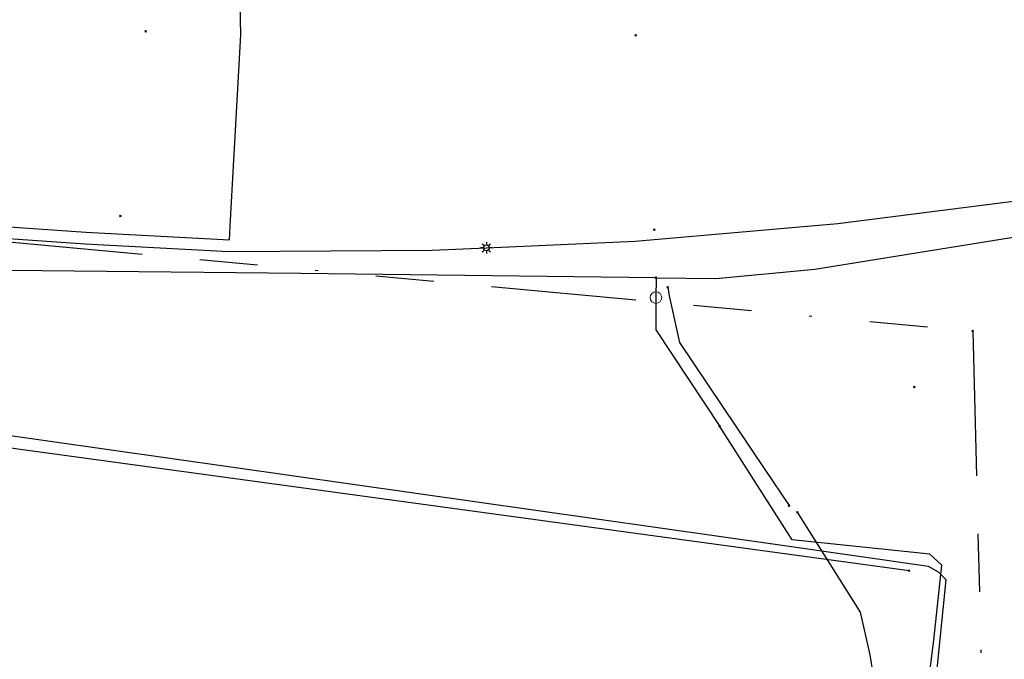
# Model space of a CAD drawing. Header units: metres. Extents: x 253430 to 254090, y 592748 to 593165.
# Tile 66 of 146: x 253829 to 253863, y 592840 to 592862. Entities that reach past the tile are written whole.
import ezdxf
from ezdxf.lldxf.tags import DXFTag

# ---------------------------------------------------------------- set-up
doc = ezdxf.new("R2010")
doc.units = ezdxf.units.M
doc.linetypes.add('RI-OVERIG-SO', pattern=[17, 5, -2, 2, -2, 0, -2, 2, -2])
for name, color, linetype in [('B-WE-IE-MEUBILAIR-S', 7, 'Continuous'), ('B-WE-KL-DATA-G', 90, 'KL-DATA-SO'), ('B-WE-KL-ET_LS-G', 190, 'KL-LS-SO'), ('B-WE-KL-ET_LS_KABELBED-G', 190, 'Continuous'), ('B-WE-KL-GAS_LD-G', 50, 'KL-GAS_LD-SO'), ('B-WE-KL-GAS_LD_HULPSTUK-S', 50, 'Continuous'), ('B-WE-KL-WATER-G', 170, 'KL-WATER-SO'), ('B-WE-KL-WATER_HULPSTUK-S', 170, 'Continuous'), ('B-WE-RI-VRIJVERVAL-G', 210, 'RI-OVERIG-SO'), ('B-WE-RI-VRIJVERVAL_HULPSTUK-S', 210, 'Continuous'), ('V-WE-KL-WATER-G', 170, 'V-KL-WATER-SO'), ('V-WE-KL-WATER_HULPSTUK-S', 170, 'Continuous')]:
    doc.layers.add(name, color=color, linetype=linetype)
doc.styles.add('NLCS-ISO', font='txt')
doc.styles.get("Standard").update_dxf_attribs({"font": 'simplex.shx'})
tags = doc.linetypes.add('KL-DATA-SO', pattern='A,4,-1,[101,NLCS.SHX,S=0.5,R=0,X=0,Y=0],-1,4,-1,["D",Standard,S=1,R=0,X=-0.25,Y=-0.5],-1.5', length=12.5).pattern_tags.tags
tags[18] = DXFTag(74, 10)
tags = doc.linetypes.add('KL-GAS_LD-SO', pattern='A,4,-1,[69,NLCS.SHX,S=0.5,R=0,X=0,Y=0],-1,4,-1,["L",Standard,S=1,R=0,X=0.25,Y=-0.5],-2', length=13).pattern_tags.tags
tags[18] = DXFTag(74, 10)
tags = doc.linetypes.add('KL-LS-SO', pattern='A,4,-1,[103,NLCS.SHX,S=0.75,R=0,X=0,Y=0],-1,4,-1,["L",Standard,S=1,R=0,X=0,Y=-0.5],-2', length=13).pattern_tags.tags
tags[18] = DXFTag(74, 10)
doc.linetypes.add('KL-WATER-SO', pattern='A,7,-0.5,[168,NLCS.SHX,S=0.75,R=0,X=0.75,Y=0],-2', length=9.5)
doc.linetypes.add('V-KL-WATER-SO', pattern='A,3.5,[24,NLCS.SHX,S=0.5,R=0,X=0,Y=0],3.5,-0.5,[168,NLCS.SHX,S=0.75,R=0,X=0.75,Y=0],-2', length=9.5)

# ---------------------------------------------------------------- blocks, each defined once
blk = doc.blocks.new('SKL-WTB_HULP_AFSLUITER-SO')
at = {"color": 0, "linetype": 'ByBlock', "lineweight": 18}
blk.add_lwpolyline([(0, 0.8), (0, -0.8)], dxfattribs=at)
blk.add_circle((0, 0), 1, dxfattribs=at)
at = {"color": 0, "linetype": 'ByBlock', "lineweight": 18, "style": 'NLCS-ISO', "flags": 1}
for tag, p in [('TYPE', (1.5, 0)), ('LABEL', (1.5, -1.5)), ('OMSCHRIJVING', (1.5, -3))]:
    blk.add_attdef(tag, p, '', height=1, dxfattribs=at)
blk = doc.blocks.new('SKL-WTB_HULP_OVERIG-SO')
at = {"color": 0, "linetype": 'ByBlock', "lineweight": 18}
for points in [[(-0.14, 0.14), (0.14, -0.14)], [(0.14, 0.14), (-0.14, -0.14)]]:
    blk.add_lwpolyline(points, dxfattribs=at)
at = {"color": 0, "linetype": 'ByBlock', "lineweight": 18, "style": 'NLCS-ISO', "flags": 1}
for tag, p in [('TYPE', (1.5, 0)), ('LABEL', (1.5, -1.5)), ('OMSCHRIJVING', (1.5, -3))]:
    blk.add_attdef(tag, p, '', height=1, dxfattribs=at)
blk = doc.blocks.new('SIE-MEUBILAIR_PAAL_LICHTMAST-SO')
for points in [[(-0.62, 0), (-1, 0)], [(-0.71, 0.71), (-0.44, 0.44)], [(0, 1), (0, 0.62)], [(0.44, 0.44), (0.71, 0.71)], [(1, 0), (0.62, 0)], [(-0.71, -0.71), (-0.44, -0.44)], [(0, -0.62), (0, -1)], [(0.44, -0.44), (0.71, -0.71)]]:
    blk.add_lwpolyline(points)
blk.add_circle((0, 0), 0.5)
blk = doc.blocks.new('SRI-HULP_OVERIG-SO')
at = {"color": 0, "linetype": 'ByBlock', "lineweight": 18}
for points in [[(-0.14, 0.14), (0.14, -0.14)], [(0.14, 0.14), (-0.14, -0.14)]]:
    blk.add_lwpolyline(points, dxfattribs=at)
at = {"color": 0, "linetype": 'ByBlock', "lineweight": 18, "style": 'NLCS-ISO', "flags": 1}
for tag, p in [('TYPE', (1.5, 0)), ('LABEL', (1.5, -1.5)), ('OMSCHRIJVING', (1.5, -3))]:
    blk.add_attdef(tag, p, '', height=1, dxfattribs=at)

msp = doc.modelspace()

# ---------------------------------------------------------------- linework, layer by layer
at = {"layer": 'B-WE-KL-DATA-G'}
msp.add_lwpolyline([(253860.603, 592834.808), (253861.419, 592842.879), (253861.162, 592843.144), (253860.815, 592843.333), (253855.684, 592844.068), (253824.126, 592848.553), (253822.579, 592848.138)], dxfattribs=at)
msp.add_lwpolyline([(253860.603, 592834.808), (253861.419, 592842.879), (253861.162, 592843.144), (253860.815, 592843.333), (253855.684, 592844.068), (253824.126, 592848.553), (253822.579, 592848.138)], dxfattribs=at)
at = {"layer": 'B-WE-KL-ET_LS-G'}
for points in [[(253820.148, 592855.443), (253820.74, 592855.781), (253824.338, 592855.437), (253828.446, 592855.099), (253831.755, 592854.865), (253836.713, 592854.607), (253836.748, 592855.291), (253837.105, 592861.682), (253836.923, 592870.01)], [(253845.573, 592854.33), (253850.704, 592854.565), (253857.687, 592855.17), (253864.639, 592856.058), (253871.545, 592857.227), (253871.82, 592857.284)], [(253820.148, 592855.443), (253821.828, 592855.26), (253826.776, 592854.816), (253831.731, 592854.466), (253836.693, 592854.208), (253843.702, 592854.244), (253845.573, 592854.33)]]:
    msp.add_lwpolyline(points, dxfattribs=at)
at = {"layer": 'B-WE-KL-ET_LS_KABELBED-G'}
for points in [[(253820.148, 592855.443), (253820.74, 592855.781), (253824.338, 592855.437), (253828.446, 592855.099), (253831.755, 592854.865), (253836.713, 592854.607), (253836.748, 592855.291), (253837.105, 592861.682), (253836.923, 592870.01)], [(253845.573, 592854.33), (253850.704, 592854.565), (253857.687, 592855.17), (253864.639, 592856.058), (253871.545, 592857.227), (253871.82, 592857.284)], [(253820.148, 592855.443), (253821.828, 592855.26), (253826.776, 592854.816), (253831.731, 592854.466), (253836.693, 592854.208), (253843.702, 592854.244), (253845.573, 592854.33)]]:
    msp.add_lwpolyline(points, dxfattribs=at)
at = {"layer": 'B-WE-KL-GAS_LD-G'}
msp.add_lwpolyline([(253860.148, 592843.193), (253823.936, 592848.131), (253796.701, 592851.998)], dxfattribs=at)
at = {"layer": 'B-WE-KL-WATER-G'}
for points in [[(253851.421, 592853.297), (253853.481, 592853.272), (253856.893, 592853.588), (253865.803, 592855.034), (253869.799, 592856.038), (253874.485, 592856.986), (253875.946, 592857.276)], [(253851.421, 592853.297), (253839.173, 592853.446), (253819.057, 592853.656), (253805.432, 592854.858), (253799.472, 592855.553)], [(253851.421, 592853.297), (253851.418, 592852.611)], [(253851.418, 592852.611), (253851.416, 592851.506), (253853.616, 592848.169)], [(253854.249, 592791.991), (253854.768, 592792.398), (253859.145, 592826.14), (253860.994, 592840.801), (253861.277, 592843.378), (253860.862, 592843.768), (253856.12, 592844.263), (253853.616, 592848.169)]]:
    msp.add_lwpolyline(points, dxfattribs=at)
at = {"layer": 'B-WE-RI-VRIJVERVAL-G'}
for points in [[(253811.69, 592856.14), (253862.34, 592851.46)], [(253862.34, 592851.46), (253863.14, 592820.03)]]:
    msp.add_lwpolyline(points, dxfattribs=at)
at = {"layer": 'V-WE-KL-WATER-G'}
for points in [[(253851.822, 592852.972), (253851.872, 592852.676), (253852.233, 592851.066), (253855.168, 592846.689)], [(253855.168, 592846.689), (253856.006, 592845.436)], [(253856.292, 592845.212), (253858.464, 592841.759), (253858.793, 592840.294), (253859.107, 592838.342), (253859.274, 592837.076), (253859.332, 592836.234), (253859.296, 592835.275)]]:
    msp.add_lwpolyline(points, dxfattribs=at)

# ---------------------------------------------------------------- block references
at = {"layer": 'B-WE-IE-MEUBILAIR-S', "xscale": 0.2, "yscale": 0.2, "zscale": 0.2}
msp.add_blockref('SIE-MEUBILAIR_PAAL_LICHTMAST-SO', (253845.573, 592854.33), dxfattribs=at)
at = {"layer": 'B-WE-KL-GAS_LD_HULPSTUK-S', "xscale": 0.2, "yscale": 0.2, "zscale": 0.2}
msp.add_blockref('SKL-WTB_HULP_OVERIG-SO', (253860.148, 592843.193), dxfattribs=at)
at = {"layer": 'B-WE-KL-WATER_HULPSTUK-S', "xscale": 0.2, "yscale": 0.2, "zscale": 0.2}
for name, p in [('SKL-WTB_HULP_OVERIG-SO', (253851.421, 592853.297)), ('SKL-WTB_HULP_AFSLUITER-SO', (253851.418, 592852.611)), ('SKL-WTB_HULP_OVERIG-SO', (253853.616, 592848.169))]:
    msp.add_blockref(name, p, dxfattribs=at)
at = {"layer": 'B-WE-RI-VRIJVERVAL_HULPSTUK-S', "xscale": 0.2, "yscale": 0.2, "zscale": 0.2}
for p in [(253833.82, 592861.801), (253850.717, 592861.659), (253832.951, 592855.431), (253851.365, 592854.957), (253862.342, 592851.461), (253860.331, 592849.533)]:
    msp.add_blockref('SRI-HULP_OVERIG-SO', p, dxfattribs=at)
at = {"layer": 'V-WE-KL-WATER_HULPSTUK-S', "xscale": 0.2, "yscale": 0.2, "zscale": 0.2}
for p in [(253851.822, 592852.972), (253856.006, 592845.436), (253856.292, 592845.212)]:
    msp.add_blockref('SKL-WTB_HULP_OVERIG-SO', p, dxfattribs=at)

doc.saveas('drawing.dxf')
